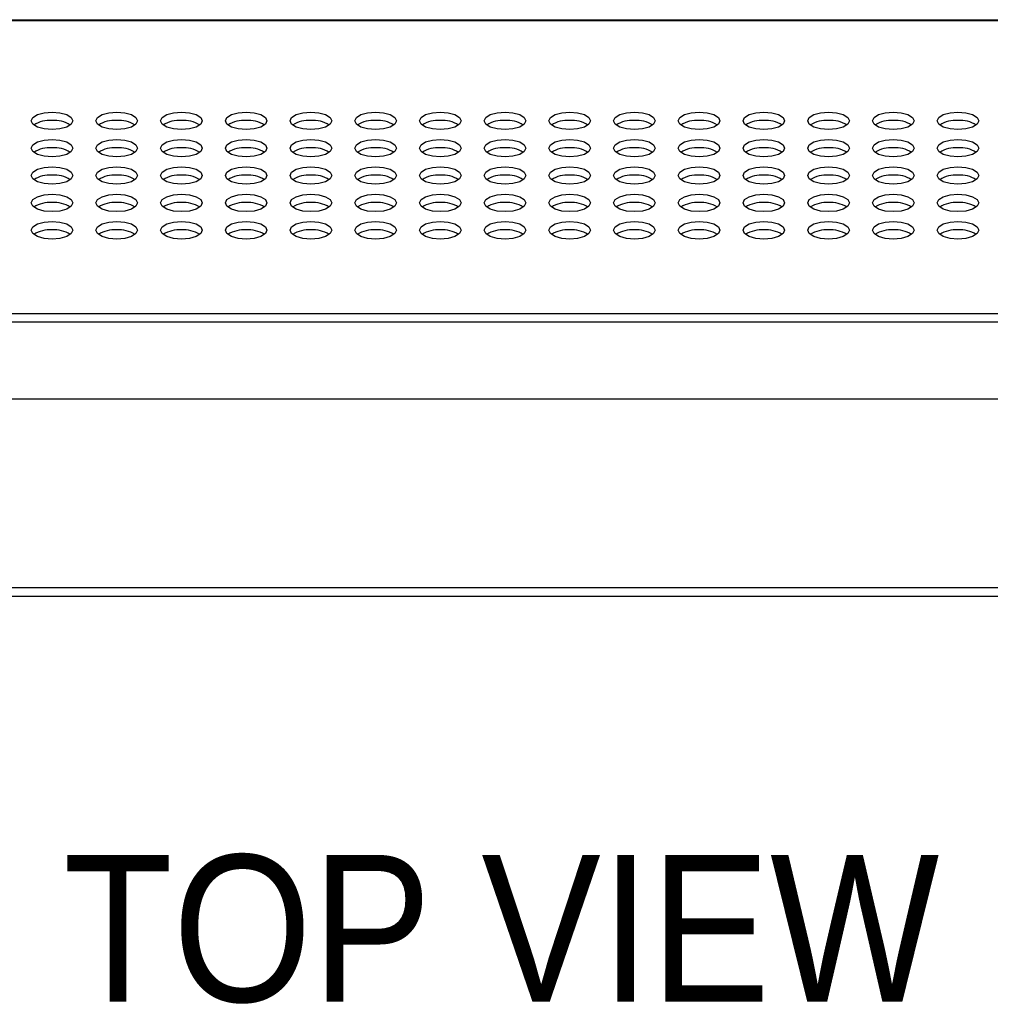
# Model space of a CAD drawing. Header units: millimetres. Extents: x 19 to 844, y 7 to 552.
# Tile 76 of 81: x 659 to 680, y 362 to 384. Entities that reach past the tile are written whole.
import ezdxf

# ---------------------------------------------------------------- set-up
doc = ezdxf.new("R2010")
doc.units = ezdxf.units.MM
doc.styles.add('SLDTEXTSTYLE2', font='GOTHIC.TTF', dxfattribs={"width": 0.913})

msp = doc.modelspace()

# ---------------------------------------------------------------- linework, layer by layer
at = {"color": 7, "linetype": 'Continuous', "lineweight": 25}
for p, q in [((568.783, 383.673), (767.249, 383.673)), ((568.783, 383.655), (767.249, 383.655)), ((568.783, 377.319), (767.249, 377.319)), ((568.783, 377.137), (767.249, 377.137)), ((556.396, 375.473), (783.636, 375.473)), ((556.396, 371.393), (783.636, 371.393)), ((783.636, 371.193), (556.396, 371.193))]:
    msp.add_line(p, q, dxfattribs=at)
at = {"color": 7, "linetype": 'Continuous', "lineweight": 25, "flags": 128}
for points in [[(659.536, 381.676), (659.708, 381.661), (659.854, 381.62), (659.952, 381.559), (659.986, 381.486), (659.952, 381.413), (659.854, 381.351), (659.708, 381.31), (659.536, 381.296), (659.364, 381.31), (659.218, 381.351), (659.12, 381.413), (659.086, 381.486), (659.12, 381.559), (659.218, 381.62), (659.364, 381.661), (659.536, 381.676)], [(660.936, 381.676), (661.108, 381.661), (661.254, 381.62), (661.352, 381.559), (661.386, 381.486), (661.352, 381.413), (661.254, 381.351), (661.108, 381.31), (660.936, 381.296), (660.764, 381.31), (660.618, 381.351), (660.52, 381.413), (660.486, 381.486), (660.52, 381.559), (660.618, 381.62), (660.764, 381.661), (660.936, 381.676)], [(662.336, 381.676), (662.508, 381.661), (662.654, 381.62), (662.752, 381.559), (662.786, 381.486), (662.752, 381.413), (662.654, 381.351), (662.508, 381.31), (662.336, 381.296), (662.164, 381.31), (662.018, 381.351), (661.92, 381.413), (661.886, 381.486), (661.92, 381.559), (662.018, 381.62), (662.164, 381.661), (662.336, 381.676)], [(663.736, 381.676), (663.908, 381.661), (664.054, 381.62), (664.152, 381.559), (664.186, 381.486), (664.152, 381.413), (664.054, 381.351), (663.908, 381.31), (663.736, 381.296), (663.564, 381.31), (663.418, 381.351), (663.32, 381.413), (663.286, 381.486), (663.32, 381.559), (663.418, 381.62), (663.564, 381.661), (663.736, 381.676)], [(665.136, 381.676), (665.308, 381.661), (665.454, 381.62), (665.552, 381.559), (665.586, 381.486), (665.552, 381.413), (665.454, 381.351), (665.308, 381.31), (665.136, 381.296), (664.964, 381.31), (664.818, 381.351), (664.72, 381.413), (664.686, 381.486), (664.72, 381.559), (664.818, 381.62), (664.964, 381.661), (665.136, 381.676)], [(666.536, 381.676), (666.708, 381.661), (666.854, 381.62), (666.952, 381.559), (666.986, 381.486), (666.952, 381.413), (666.854, 381.351), (666.708, 381.31), (666.536, 381.296), (666.364, 381.31), (666.218, 381.351), (666.12, 381.413), (666.086, 381.486), (666.12, 381.559), (666.218, 381.62), (666.364, 381.661), (666.536, 381.676)], [(667.936, 381.676), (668.108, 381.661), (668.254, 381.62), (668.352, 381.559), (668.386, 381.486), (668.352, 381.413), (668.254, 381.351), (668.108, 381.31), (667.936, 381.296), (667.764, 381.31), (667.618, 381.351), (667.52, 381.413), (667.486, 381.486), (667.52, 381.559), (667.618, 381.62), (667.764, 381.661), (667.936, 381.676)], [(669.336, 381.676), (669.508, 381.661), (669.654, 381.62), (669.752, 381.559), (669.786, 381.486), (669.752, 381.413), (669.654, 381.351), (669.508, 381.31), (669.336, 381.296), (669.164, 381.31), (669.018, 381.351), (668.92, 381.413), (668.886, 381.486), (668.92, 381.559), (669.018, 381.62), (669.164, 381.661), (669.336, 381.676)], [(670.736, 381.676), (670.908, 381.661), (671.054, 381.62), (671.152, 381.559), (671.186, 381.486), (671.152, 381.413), (671.054, 381.351), (670.908, 381.31), (670.736, 381.296), (670.564, 381.31), (670.418, 381.351), (670.32, 381.413), (670.286, 381.486), (670.32, 381.559), (670.418, 381.62), (670.564, 381.661), (670.736, 381.676)], [(672.136, 381.676), (672.308, 381.661), (672.454, 381.62), (672.552, 381.559), (672.586, 381.486), (672.552, 381.413), (672.454, 381.351), (672.308, 381.31), (672.136, 381.296), (671.964, 381.31), (671.818, 381.351), (671.72, 381.413), (671.686, 381.486), (671.72, 381.559), (671.818, 381.62), (671.964, 381.661), (672.136, 381.676)], [(673.536, 381.676), (673.708, 381.661), (673.854, 381.62), (673.952, 381.559), (673.986, 381.486), (673.952, 381.413), (673.854, 381.351), (673.708, 381.31), (673.536, 381.296), (673.364, 381.31), (673.218, 381.351), (673.12, 381.413), (673.086, 381.486), (673.12, 381.559), (673.218, 381.62), (673.364, 381.661), (673.536, 381.676)], [(674.936, 381.676), (675.108, 381.661), (675.254, 381.62), (675.352, 381.559), (675.386, 381.486), (675.352, 381.413), (675.254, 381.351), (675.108, 381.31), (674.936, 381.296), (674.764, 381.31), (674.618, 381.351), (674.52, 381.413), (674.486, 381.486), (674.52, 381.559), (674.618, 381.62), (674.764, 381.661), (674.936, 381.676)], [(676.336, 381.676), (676.508, 381.661), (676.654, 381.62), (676.752, 381.559), (676.786, 381.486), (676.752, 381.413), (676.654, 381.351), (676.508, 381.31), (676.336, 381.296), (676.164, 381.31), (676.018, 381.351), (675.92, 381.413), (675.886, 381.486), (675.92, 381.559), (676.018, 381.62), (676.164, 381.661), (676.336, 381.676)], [(677.736, 381.676), (677.908, 381.661), (678.054, 381.62), (678.152, 381.559), (678.186, 381.486), (678.152, 381.413), (678.054, 381.351), (677.908, 381.31), (677.736, 381.296), (677.564, 381.31), (677.418, 381.351), (677.32, 381.413), (677.286, 381.486), (677.32, 381.559), (677.418, 381.62), (677.564, 381.661), (677.736, 381.676)], [(679.136, 381.676), (679.308, 381.661), (679.454, 381.62), (679.552, 381.559), (679.586, 381.486), (679.552, 381.413), (679.454, 381.351), (679.308, 381.31), (679.136, 381.296), (678.964, 381.31), (678.818, 381.351), (678.72, 381.413), (678.686, 381.486), (678.72, 381.559), (678.818, 381.62), (678.964, 381.661), (679.136, 381.676)], [(659.536, 381.084), (659.708, 381.07), (659.854, 381.029), (659.952, 380.967), (659.986, 380.894), (659.952, 380.821), (659.854, 380.76), (659.708, 380.718), (659.536, 380.704), (659.364, 380.718), (659.218, 380.76), (659.12, 380.821), (659.086, 380.894), (659.12, 380.967), (659.218, 381.029), (659.364, 381.07), (659.536, 381.084)], [(660.936, 381.084), (661.108, 381.07), (661.254, 381.029), (661.352, 380.967), (661.386, 380.894), (661.352, 380.821), (661.254, 380.76), (661.108, 380.718), (660.936, 380.704), (660.764, 380.718), (660.618, 380.76), (660.52, 380.821), (660.486, 380.894), (660.52, 380.967), (660.618, 381.029), (660.764, 381.07), (660.936, 381.084)], [(662.336, 381.084), (662.508, 381.07), (662.654, 381.029), (662.752, 380.967), (662.786, 380.894), (662.752, 380.821), (662.654, 380.76), (662.508, 380.718), (662.336, 380.704), (662.164, 380.718), (662.018, 380.76), (661.92, 380.821), (661.886, 380.894), (661.92, 380.967), (662.018, 381.029), (662.164, 381.07), (662.336, 381.084)], [(663.736, 381.084), (663.908, 381.07), (664.054, 381.029), (664.152, 380.967), (664.186, 380.894), (664.152, 380.821), (664.054, 380.76), (663.908, 380.718), (663.736, 380.704), (663.564, 380.718), (663.418, 380.76), (663.32, 380.821), (663.286, 380.894), (663.32, 380.967), (663.418, 381.029), (663.564, 381.07), (663.736, 381.084)], [(665.136, 381.084), (665.308, 381.07), (665.454, 381.029), (665.552, 380.967), (665.586, 380.894), (665.552, 380.821), (665.454, 380.76), (665.308, 380.718), (665.136, 380.704), (664.964, 380.718), (664.818, 380.76), (664.72, 380.821), (664.686, 380.894), (664.72, 380.967), (664.818, 381.029), (664.964, 381.07), (665.136, 381.084)], [(666.536, 381.084), (666.708, 381.07), (666.854, 381.029), (666.952, 380.967), (666.986, 380.894), (666.952, 380.821), (666.854, 380.76), (666.708, 380.718), (666.536, 380.704), (666.364, 380.718), (666.218, 380.76), (666.12, 380.821), (666.086, 380.894), (666.12, 380.967), (666.218, 381.029), (666.364, 381.07), (666.536, 381.084)], [(667.936, 381.084), (668.108, 381.07), (668.254, 381.029), (668.352, 380.967), (668.386, 380.894), (668.352, 380.821), (668.254, 380.76), (668.108, 380.718), (667.936, 380.704), (667.764, 380.718), (667.618, 380.76), (667.52, 380.821), (667.486, 380.894), (667.52, 380.967), (667.618, 381.029), (667.764, 381.07), (667.936, 381.084)], [(669.336, 381.084), (669.508, 381.07), (669.654, 381.029), (669.752, 380.967), (669.786, 380.894), (669.752, 380.821), (669.654, 380.76), (669.508, 380.718), (669.336, 380.704), (669.164, 380.718), (669.018, 380.76), (668.92, 380.821), (668.886, 380.894), (668.92, 380.967), (669.018, 381.029), (669.164, 381.07), (669.336, 381.084)], [(670.736, 381.084), (670.908, 381.07), (671.054, 381.029), (671.152, 380.967), (671.186, 380.894), (671.152, 380.821), (671.054, 380.76), (670.908, 380.718), (670.736, 380.704), (670.564, 380.718), (670.418, 380.76), (670.32, 380.821), (670.286, 380.894), (670.32, 380.967), (670.418, 381.029), (670.564, 381.07), (670.736, 381.084)], [(672.136, 381.084), (672.308, 381.07), (672.454, 381.029), (672.552, 380.967), (672.586, 380.894), (672.552, 380.821), (672.454, 380.76), (672.308, 380.718), (672.136, 380.704), (671.964, 380.718), (671.818, 380.76), (671.72, 380.821), (671.686, 380.894), (671.72, 380.967), (671.818, 381.029), (671.964, 381.07), (672.136, 381.084)], [(673.536, 381.084), (673.708, 381.07), (673.854, 381.029), (673.952, 380.967), (673.986, 380.894), (673.952, 380.821), (673.854, 380.76), (673.708, 380.718), (673.536, 380.704), (673.364, 380.718), (673.218, 380.76), (673.12, 380.821), (673.086, 380.894), (673.12, 380.967), (673.218, 381.029), (673.364, 381.07), (673.536, 381.084)], [(674.936, 381.084), (675.108, 381.07), (675.254, 381.029), (675.352, 380.967), (675.386, 380.894), (675.352, 380.821), (675.254, 380.76), (675.108, 380.718), (674.936, 380.704), (674.764, 380.718), (674.618, 380.76), (674.52, 380.821), (674.486, 380.894), (674.52, 380.967), (674.618, 381.029), (674.764, 381.07), (674.936, 381.084)], [(676.336, 381.084), (676.508, 381.07), (676.654, 381.029), (676.752, 380.967), (676.786, 380.894), (676.752, 380.821), (676.654, 380.76), (676.508, 380.718), (676.336, 380.704), (676.164, 380.718), (676.018, 380.76), (675.92, 380.821), (675.886, 380.894), (675.92, 380.967), (676.018, 381.029), (676.164, 381.07), (676.336, 381.084)], [(677.736, 381.084), (677.908, 381.07), (678.054, 381.029), (678.152, 380.967), (678.186, 380.894), (678.152, 380.821), (678.054, 380.76), (677.908, 380.718), (677.736, 380.704), (677.564, 380.718), (677.418, 380.76), (677.32, 380.821), (677.286, 380.894), (677.32, 380.967), (677.418, 381.029), (677.564, 381.07), (677.736, 381.084)], [(679.136, 381.084), (679.308, 381.07), (679.454, 381.029), (679.552, 380.967), (679.586, 380.894), (679.552, 380.821), (679.454, 380.76), (679.308, 380.718), (679.136, 380.704), (678.964, 380.718), (678.818, 380.76), (678.72, 380.821), (678.686, 380.894), (678.72, 380.967), (678.818, 381.029), (678.964, 381.07), (679.136, 381.084)], [(659.536, 380.493), (659.708, 380.478), (659.854, 380.437), (659.952, 380.375), (659.986, 380.302), (659.952, 380.23), (659.854, 380.168), (659.708, 380.127), (659.536, 380.112), (659.364, 380.127), (659.218, 380.168), (659.12, 380.23), (659.086, 380.302), (659.12, 380.375), (659.218, 380.437), (659.364, 380.478), (659.536, 380.493)], [(660.936, 380.493), (661.108, 380.478), (661.254, 380.437), (661.352, 380.375), (661.386, 380.302), (661.352, 380.23), (661.254, 380.168), (661.108, 380.127), (660.936, 380.112), (660.764, 380.127), (660.618, 380.168), (660.52, 380.23), (660.486, 380.302), (660.52, 380.375), (660.618, 380.437), (660.764, 380.478), (660.936, 380.493)], [(662.336, 380.493), (662.508, 380.478), (662.654, 380.437), (662.752, 380.375), (662.786, 380.302), (662.752, 380.23), (662.654, 380.168), (662.508, 380.127), (662.336, 380.112), (662.164, 380.127), (662.018, 380.168), (661.92, 380.23), (661.886, 380.302), (661.92, 380.375), (662.018, 380.437), (662.164, 380.478), (662.336, 380.493)], [(663.736, 380.493), (663.908, 380.478), (664.054, 380.437), (664.152, 380.375), (664.186, 380.302), (664.152, 380.23), (664.054, 380.168), (663.908, 380.127), (663.736, 380.112), (663.564, 380.127), (663.418, 380.168), (663.32, 380.23), (663.286, 380.302), (663.32, 380.375), (663.418, 380.437), (663.564, 380.478), (663.736, 380.493)], [(665.136, 380.493), (665.308, 380.478), (665.454, 380.437), (665.552, 380.375), (665.586, 380.302), (665.552, 380.23), (665.454, 380.168), (665.308, 380.127), (665.136, 380.112), (664.964, 380.127), (664.818, 380.168), (664.72, 380.23), (664.686, 380.302), (664.72, 380.375), (664.818, 380.437), (664.964, 380.478), (665.136, 380.493)], [(666.536, 380.493), (666.708, 380.478), (666.854, 380.437), (666.952, 380.375), (666.986, 380.302), (666.952, 380.23), (666.854, 380.168), (666.708, 380.127), (666.536, 380.112), (666.364, 380.127), (666.218, 380.168), (666.12, 380.23), (666.086, 380.302), (666.12, 380.375), (666.218, 380.437), (666.364, 380.478), (666.536, 380.493)], [(667.936, 380.493), (668.108, 380.478), (668.254, 380.437), (668.352, 380.375), (668.386, 380.302), (668.352, 380.23), (668.254, 380.168), (668.108, 380.127), (667.936, 380.112), (667.764, 380.127), (667.618, 380.168), (667.52, 380.23), (667.486, 380.302), (667.52, 380.375), (667.618, 380.437), (667.764, 380.478), (667.936, 380.493)], [(669.336, 380.493), (669.508, 380.478), (669.654, 380.437), (669.752, 380.375), (669.786, 380.302), (669.752, 380.23), (669.654, 380.168), (669.508, 380.127), (669.336, 380.112), (669.164, 380.127), (669.018, 380.168), (668.92, 380.23), (668.886, 380.302), (668.92, 380.375), (669.018, 380.437), (669.164, 380.478), (669.336, 380.493)], [(670.736, 380.493), (670.908, 380.478), (671.054, 380.437), (671.152, 380.375), (671.186, 380.302), (671.152, 380.23), (671.054, 380.168), (670.908, 380.127), (670.736, 380.112), (670.564, 380.127), (670.418, 380.168), (670.32, 380.23), (670.286, 380.302), (670.32, 380.375), (670.418, 380.437), (670.564, 380.478), (670.736, 380.493)], [(672.136, 380.493), (672.308, 380.478), (672.454, 380.437), (672.552, 380.375), (672.586, 380.302), (672.552, 380.23), (672.454, 380.168), (672.308, 380.127), (672.136, 380.112), (671.964, 380.127), (671.818, 380.168), (671.72, 380.23), (671.686, 380.302), (671.72, 380.375), (671.818, 380.437), (671.964, 380.478), (672.136, 380.493)], [(673.536, 380.493), (673.708, 380.478), (673.854, 380.437), (673.952, 380.375), (673.986, 380.302), (673.952, 380.23), (673.854, 380.168), (673.708, 380.127), (673.536, 380.112), (673.364, 380.127), (673.218, 380.168), (673.12, 380.23), (673.086, 380.302), (673.12, 380.375), (673.218, 380.437), (673.364, 380.478), (673.536, 380.493)], [(674.936, 380.493), (675.108, 380.478), (675.254, 380.437), (675.352, 380.375), (675.386, 380.302), (675.352, 380.23), (675.254, 380.168), (675.108, 380.127), (674.936, 380.112), (674.764, 380.127), (674.618, 380.168), (674.52, 380.23), (674.486, 380.302), (674.52, 380.375), (674.618, 380.437), (674.764, 380.478), (674.936, 380.493)], [(676.336, 380.493), (676.508, 380.478), (676.654, 380.437), (676.752, 380.375), (676.786, 380.302), (676.752, 380.23), (676.654, 380.168), (676.508, 380.127), (676.336, 380.112), (676.164, 380.127), (676.018, 380.168), (675.92, 380.23), (675.886, 380.302), (675.92, 380.375), (676.018, 380.437), (676.164, 380.478), (676.336, 380.493)], [(677.736, 380.493), (677.908, 380.478), (678.054, 380.437), (678.152, 380.375), (678.186, 380.302), (678.152, 380.23), (678.054, 380.168), (677.908, 380.127), (677.736, 380.112), (677.564, 380.127), (677.418, 380.168), (677.32, 380.23), (677.286, 380.302), (677.32, 380.375), (677.418, 380.437), (677.564, 380.478), (677.736, 380.493)], [(679.136, 380.493), (679.308, 380.478), (679.454, 380.437), (679.552, 380.375), (679.586, 380.302), (679.552, 380.23), (679.454, 380.168), (679.308, 380.127), (679.136, 380.112), (678.964, 380.127), (678.818, 380.168), (678.72, 380.23), (678.686, 380.302), (678.72, 380.375), (678.818, 380.437), (678.964, 380.478), (679.136, 380.493)], [(659.536, 379.901), (659.708, 379.886), (659.854, 379.845), (659.952, 379.784), (659.986, 379.711), (659.952, 379.638), (659.854, 379.576), (659.708, 379.535), (659.536, 379.521), (659.364, 379.535), (659.218, 379.576), (659.12, 379.638), (659.086, 379.711), (659.12, 379.784), (659.218, 379.845), (659.364, 379.886), (659.536, 379.901)], [(660.936, 379.901), (661.108, 379.886), (661.254, 379.845), (661.352, 379.784), (661.386, 379.711), (661.352, 379.638), (661.254, 379.576), (661.108, 379.535), (660.936, 379.521), (660.764, 379.535), (660.618, 379.576), (660.52, 379.638), (660.486, 379.711), (660.52, 379.784), (660.618, 379.845), (660.764, 379.886), (660.936, 379.901)], [(662.336, 379.901), (662.508, 379.886), (662.654, 379.845), (662.752, 379.784), (662.786, 379.711), (662.752, 379.638), (662.654, 379.576), (662.508, 379.535), (662.336, 379.521), (662.164, 379.535), (662.018, 379.576), (661.92, 379.638), (661.886, 379.711), (661.92, 379.784), (662.018, 379.845), (662.164, 379.886), (662.336, 379.901)], [(663.736, 379.901), (663.908, 379.886), (664.054, 379.845), (664.152, 379.784), (664.186, 379.711), (664.152, 379.638), (664.054, 379.576), (663.908, 379.535), (663.736, 379.521), (663.564, 379.535), (663.418, 379.576), (663.32, 379.638), (663.286, 379.711), (663.32, 379.784), (663.418, 379.845), (663.564, 379.886), (663.736, 379.901)], [(665.136, 379.901), (665.308, 379.886), (665.454, 379.845), (665.552, 379.784), (665.586, 379.711), (665.552, 379.638), (665.454, 379.576), (665.308, 379.535), (665.136, 379.521), (664.964, 379.535), (664.818, 379.576), (664.72, 379.638), (664.686, 379.711), (664.72, 379.784), (664.818, 379.845), (664.964, 379.886), (665.136, 379.901)], [(666.536, 379.901), (666.708, 379.886), (666.854, 379.845), (666.952, 379.784), (666.986, 379.711), (666.952, 379.638), (666.854, 379.576), (666.708, 379.535), (666.536, 379.521), (666.364, 379.535), (666.218, 379.576), (666.12, 379.638), (666.086, 379.711), (666.12, 379.784), (666.218, 379.845), (666.364, 379.886), (666.536, 379.901)], [(667.936, 379.901), (668.108, 379.886), (668.254, 379.845), (668.352, 379.784), (668.386, 379.711), (668.352, 379.638), (668.254, 379.576), (668.108, 379.535), (667.936, 379.521), (667.764, 379.535), (667.618, 379.576), (667.52, 379.638), (667.486, 379.711), (667.52, 379.784), (667.618, 379.845), (667.764, 379.886), (667.936, 379.901)], [(669.336, 379.901), (669.508, 379.886), (669.654, 379.845), (669.752, 379.784), (669.786, 379.711), (669.752, 379.638), (669.654, 379.576), (669.508, 379.535), (669.336, 379.521), (669.164, 379.535), (669.018, 379.576), (668.92, 379.638), (668.886, 379.711), (668.92, 379.784), (669.018, 379.845), (669.164, 379.886), (669.336, 379.901)], [(670.736, 379.901), (670.908, 379.886), (671.054, 379.845), (671.152, 379.784), (671.186, 379.711), (671.152, 379.638), (671.054, 379.576), (670.908, 379.535), (670.736, 379.521), (670.564, 379.535), (670.418, 379.576), (670.32, 379.638), (670.286, 379.711), (670.32, 379.784), (670.418, 379.845), (670.564, 379.886), (670.736, 379.901)], [(672.136, 379.901), (672.308, 379.886), (672.454, 379.845), (672.552, 379.784), (672.586, 379.711), (672.552, 379.638), (672.454, 379.576), (672.308, 379.535), (672.136, 379.521), (671.964, 379.535), (671.818, 379.576), (671.72, 379.638), (671.686, 379.711), (671.72, 379.784), (671.818, 379.845), (671.964, 379.886), (672.136, 379.901)], [(673.536, 379.901), (673.708, 379.886), (673.854, 379.845), (673.952, 379.784), (673.986, 379.711), (673.952, 379.638), (673.854, 379.576), (673.708, 379.535), (673.536, 379.521), (673.364, 379.535), (673.218, 379.576), (673.12, 379.638), (673.086, 379.711), (673.12, 379.784), (673.218, 379.845), (673.364, 379.886), (673.536, 379.901)], [(674.936, 379.901), (675.108, 379.886), (675.254, 379.845), (675.352, 379.784), (675.386, 379.711), (675.352, 379.638), (675.254, 379.576), (675.108, 379.535), (674.936, 379.521), (674.764, 379.535), (674.618, 379.576), (674.52, 379.638), (674.486, 379.711), (674.52, 379.784), (674.618, 379.845), (674.764, 379.886), (674.936, 379.901)], [(676.336, 379.901), (676.508, 379.886), (676.654, 379.845), (676.752, 379.784), (676.786, 379.711), (676.752, 379.638), (676.654, 379.576), (676.508, 379.535), (676.336, 379.521), (676.164, 379.535), (676.018, 379.576), (675.92, 379.638), (675.886, 379.711), (675.92, 379.784), (676.018, 379.845), (676.164, 379.886), (676.336, 379.901)], [(677.736, 379.901), (677.908, 379.886), (678.054, 379.845), (678.152, 379.784), (678.186, 379.711), (678.152, 379.638), (678.054, 379.576), (677.908, 379.535), (677.736, 379.521), (677.564, 379.535), (677.418, 379.576), (677.32, 379.638), (677.286, 379.711), (677.32, 379.784), (677.418, 379.845), (677.564, 379.886), (677.736, 379.901)], [(679.136, 379.901), (679.308, 379.886), (679.454, 379.845), (679.552, 379.784), (679.586, 379.711), (679.552, 379.638), (679.454, 379.576), (679.308, 379.535), (679.136, 379.521), (678.964, 379.535), (678.818, 379.576), (678.72, 379.638), (678.686, 379.711), (678.72, 379.784), (678.818, 379.845), (678.964, 379.886), (679.136, 379.901)], [(659.536, 379.309), (659.708, 379.295), (659.854, 379.254), (659.952, 379.192), (659.986, 379.119), (659.952, 379.046), (659.854, 378.985), (659.708, 378.943), (659.536, 378.929), (659.364, 378.943), (659.218, 378.985), (659.12, 379.046), (659.086, 379.119), (659.12, 379.192), (659.218, 379.254), (659.364, 379.295), (659.536, 379.309)], [(660.936, 379.309), (661.108, 379.295), (661.254, 379.254), (661.352, 379.192), (661.386, 379.119), (661.352, 379.046), (661.254, 378.985), (661.108, 378.943), (660.936, 378.929), (660.764, 378.943), (660.618, 378.985), (660.52, 379.046), (660.486, 379.119), (660.52, 379.192), (660.618, 379.254), (660.764, 379.295), (660.936, 379.309)], [(662.336, 379.309), (662.508, 379.295), (662.654, 379.254), (662.752, 379.192), (662.786, 379.119), (662.752, 379.046), (662.654, 378.985), (662.508, 378.943), (662.336, 378.929), (662.164, 378.943), (662.018, 378.985), (661.92, 379.046), (661.886, 379.119), (661.92, 379.192), (662.018, 379.254), (662.164, 379.295), (662.336, 379.309)], [(663.736, 379.309), (663.908, 379.295), (664.054, 379.254), (664.152, 379.192), (664.186, 379.119), (664.152, 379.046), (664.054, 378.985), (663.908, 378.943), (663.736, 378.929), (663.564, 378.943), (663.418, 378.985), (663.32, 379.046), (663.286, 379.119), (663.32, 379.192), (663.418, 379.254), (663.564, 379.295), (663.736, 379.309)], [(665.136, 379.309), (665.308, 379.295), (665.454, 379.254), (665.552, 379.192), (665.586, 379.119), (665.552, 379.046), (665.454, 378.985), (665.308, 378.943), (665.136, 378.929), (664.964, 378.943), (664.818, 378.985), (664.72, 379.046), (664.686, 379.119), (664.72, 379.192), (664.818, 379.254), (664.964, 379.295), (665.136, 379.309)], [(666.536, 379.309), (666.708, 379.295), (666.854, 379.254), (666.952, 379.192), (666.986, 379.119), (666.952, 379.046), (666.854, 378.985), (666.708, 378.943), (666.536, 378.929), (666.364, 378.943), (666.218, 378.985), (666.12, 379.046), (666.086, 379.119), (666.12, 379.192), (666.218, 379.254), (666.364, 379.295), (666.536, 379.309)], [(667.936, 379.309), (668.108, 379.295), (668.254, 379.254), (668.352, 379.192), (668.386, 379.119), (668.352, 379.046), (668.254, 378.985), (668.108, 378.943), (667.936, 378.929), (667.764, 378.943), (667.618, 378.985), (667.52, 379.046), (667.486, 379.119), (667.52, 379.192), (667.618, 379.254), (667.764, 379.295), (667.936, 379.309)], [(669.336, 379.309), (669.508, 379.295), (669.654, 379.254), (669.752, 379.192), (669.786, 379.119), (669.752, 379.046), (669.654, 378.985), (669.508, 378.943), (669.336, 378.929), (669.164, 378.943), (669.018, 378.985), (668.92, 379.046), (668.886, 379.119), (668.92, 379.192), (669.018, 379.254), (669.164, 379.295), (669.336, 379.309)], [(670.736, 379.309), (670.908, 379.295), (671.054, 379.254), (671.152, 379.192), (671.186, 379.119), (671.152, 379.046), (671.054, 378.985), (670.908, 378.943), (670.736, 378.929), (670.564, 378.943), (670.418, 378.985), (670.32, 379.046), (670.286, 379.119), (670.32, 379.192), (670.418, 379.254), (670.564, 379.295), (670.736, 379.309)], [(672.136, 379.309), (672.308, 379.295), (672.454, 379.254), (672.552, 379.192), (672.586, 379.119), (672.552, 379.046), (672.454, 378.985), (672.308, 378.943), (672.136, 378.929), (671.964, 378.943), (671.818, 378.985), (671.72, 379.046), (671.686, 379.119), (671.72, 379.192), (671.818, 379.254), (671.964, 379.295), (672.136, 379.309)], [(673.536, 379.309), (673.708, 379.295), (673.854, 379.254), (673.952, 379.192), (673.986, 379.119), (673.952, 379.046), (673.854, 378.985), (673.708, 378.943), (673.536, 378.929), (673.364, 378.943), (673.218, 378.985), (673.12, 379.046), (673.086, 379.119), (673.12, 379.192), (673.218, 379.254), (673.364, 379.295), (673.536, 379.309)], [(674.936, 379.309), (675.108, 379.295), (675.254, 379.254), (675.352, 379.192), (675.386, 379.119), (675.352, 379.046), (675.254, 378.985), (675.108, 378.943), (674.936, 378.929), (674.764, 378.943), (674.618, 378.985), (674.52, 379.046), (674.486, 379.119), (674.52, 379.192), (674.618, 379.254), (674.764, 379.295), (674.936, 379.309)], [(676.336, 379.309), (676.508, 379.295), (676.654, 379.254), (676.752, 379.192), (676.786, 379.119), (676.752, 379.046), (676.654, 378.985), (676.508, 378.943), (676.336, 378.929), (676.164, 378.943), (676.018, 378.985), (675.92, 379.046), (675.886, 379.119), (675.92, 379.192), (676.018, 379.254), (676.164, 379.295), (676.336, 379.309)], [(677.736, 379.309), (677.908, 379.295), (678.054, 379.254), (678.152, 379.192), (678.186, 379.119), (678.152, 379.046), (678.054, 378.985), (677.908, 378.943), (677.736, 378.929), (677.564, 378.943), (677.418, 378.985), (677.32, 379.046), (677.286, 379.119), (677.32, 379.192), (677.418, 379.254), (677.564, 379.295), (677.736, 379.309)], [(679.136, 379.309), (679.308, 379.295), (679.454, 379.254), (679.552, 379.192), (679.586, 379.119), (679.552, 379.046), (679.454, 378.985), (679.308, 378.943), (679.136, 378.929), (678.964, 378.943), (678.818, 378.985), (678.72, 379.046), (678.686, 379.119), (678.72, 379.192), (678.818, 379.254), (678.964, 379.295), (679.136, 379.309)]]:
    msp.add_lwpolyline(points, dxfattribs=at)
at = {"color": 7, "linetype": 'Continuous', "lineweight": 25}
for centre, start, end in [((659.495, 380.823), 86.4768, 121.771), ((659.577, 380.823), 58.2291, 93.5231), ((660.895, 380.823), 86.4769, 121.7709), ((660.977, 380.823), 58.2291, 93.5231), ((662.295, 380.823), 86.4769, 121.7709), ((662.377, 380.823), 58.2291, 93.5231), ((663.695, 380.823), 86.4769, 121.7709), ((663.777, 380.823), 58.229, 93.5231), ((665.095, 380.823), 86.4769, 121.771), ((665.177, 380.823), 58.2291, 93.5231), ((666.495, 380.823), 86.4769, 121.7709), ((666.577, 380.823), 58.2291, 93.5231), ((667.895, 380.823), 86.4769, 121.771), ((667.977, 380.823), 58.229, 93.5231), ((669.295, 380.823), 86.4769, 121.771), ((669.377, 380.823), 58.229, 93.5231), ((670.695, 380.823), 86.4769, 121.771), ((670.777, 380.823), 58.229, 93.5231), ((672.095, 380.823), 86.4769, 121.771), ((672.177, 380.823), 58.229, 93.5231), ((673.495, 380.823), 86.4769, 121.771), ((673.577, 380.823), 58.2291, 93.5231), ((674.895, 380.823), 86.4769, 121.771), ((674.977, 380.823), 58.229, 93.5231), ((676.295, 380.823), 86.4769, 121.771), ((676.377, 380.823), 58.2291, 93.5231), ((677.695, 380.823), 86.4769, 121.7709), ((677.777, 380.823), 58.2291, 93.5231), ((679.095, 380.823), 86.4769, 121.7709), ((679.177, 380.823), 58.2291, 93.5231), ((659.495, 380.231), 86.4769, 121.7709), ((659.577, 380.231), 58.2291, 93.5231), ((660.895, 380.231), 86.4769, 121.7709), ((660.977, 380.231), 58.2291, 93.5231), ((662.295, 380.231), 86.4769, 121.7709), ((662.377, 380.231), 58.2291, 93.5231), ((663.695, 380.231), 86.4768, 121.7711), ((663.777, 380.231), 58.2291, 93.5231), ((665.095, 380.231), 86.4769, 121.7709), ((665.177, 380.231), 58.229, 93.5231), ((666.495, 380.231), 86.4768, 121.771), ((666.577, 380.231), 58.229, 93.5231), ((667.895, 380.231), 86.4769, 121.771), ((667.977, 380.231), 58.229, 93.5231), ((669.295, 380.231), 86.4769, 121.771), ((669.377, 380.231), 58.229, 93.5231), ((670.695, 380.231), 86.4769, 121.771), ((670.777, 380.231), 58.2291, 93.5231), ((672.095, 380.231), 86.4769, 121.771), ((672.177, 380.231), 58.229, 93.5231), ((673.495, 380.231), 86.4769, 121.771), ((673.577, 380.231), 58.229, 93.5232), ((674.895, 380.231), 86.4769, 121.771), ((674.977, 380.231), 58.2291, 93.5231), ((676.295, 380.231), 86.4769, 121.771), ((676.377, 380.231), 58.2291, 93.5231), ((677.695, 380.231), 86.4769, 121.7709), ((677.777, 380.231), 58.229, 93.5232), ((679.095, 380.231), 86.4768, 121.7711), ((679.177, 380.231), 58.2289, 93.5232), ((659.495, 379.64), 86.4772, 121.7707), ((659.577, 379.64), 58.2293, 93.5228), ((660.895, 379.64), 86.4772, 121.7707), ((660.977, 379.64), 58.2293, 93.5228), ((662.295, 379.64), 86.477, 121.7709), ((662.377, 379.64), 58.2292, 93.523), ((663.695, 379.64), 86.477, 121.7708), ((663.777, 379.64), 58.2292, 93.5229), ((665.095, 379.64), 86.4771, 121.7708), ((665.177, 379.64), 58.2293, 93.5228), ((666.495, 379.64), 86.4772, 121.7707), ((666.577, 379.64), 58.2293, 93.5228), ((667.895, 379.64), 86.4771, 121.7707), ((667.977, 379.64), 58.2293, 93.5229), ((669.295, 379.64), 86.4771, 121.7707), ((669.377, 379.64), 58.2293, 93.5229), ((670.695, 379.64), 86.4771, 121.7708), ((670.777, 379.64), 58.2293, 93.5229), ((672.095, 379.64), 86.4771, 121.7708), ((672.177, 379.64), 58.2293, 93.5229), ((673.495, 379.64), 86.4771, 121.7707), ((673.577, 379.64), 58.2293, 93.5228), ((674.895, 379.64), 86.4771, 121.7708), ((674.977, 379.64), 58.2292, 93.5229), ((676.295, 379.64), 86.4771, 121.7708), ((676.377, 379.64), 58.2292, 93.523), ((677.695, 379.64), 86.477, 121.7709), ((677.777, 379.64), 58.2293, 93.5228), ((679.095, 379.64), 86.4772, 121.7707), ((679.177, 379.64), 58.2293, 93.5228), ((659.495, 379.048), 86.4772, 121.7707), ((659.577, 379.048), 58.2293, 93.5228), ((660.895, 379.048), 86.477, 121.7709), ((660.977, 379.048), 58.2291, 93.523), ((662.295, 379.048), 86.477, 121.7708), ((662.377, 379.048), 58.2293, 93.5228), ((663.695, 379.048), 86.4772, 121.7707), ((663.777, 379.048), 58.2293, 93.5228), ((665.095, 379.048), 86.4772, 121.7707), ((665.177, 379.048), 58.2292, 93.5229), ((666.495, 379.048), 86.4771, 121.7708), ((666.577, 379.048), 58.2293, 93.5229), ((667.895, 379.048), 86.4771, 121.7707), ((667.977, 379.048), 58.2293, 93.5229), ((669.295, 379.048), 86.4771, 121.7707), ((669.377, 379.048), 58.2293, 93.5229), ((670.695, 379.048), 86.4771, 121.7708), ((670.777, 379.048), 58.2293, 93.5229), ((672.095, 379.048), 86.4771, 121.7708), ((672.177, 379.048), 58.2293, 93.5229), ((673.495, 379.048), 86.4771, 121.7707), ((673.577, 379.048), 58.2292, 93.5229), ((674.895, 379.048), 86.4771, 121.7708), ((674.977, 379.048), 58.2293, 93.5228), ((676.295, 379.048), 86.4771, 121.7707), ((676.377, 379.048), 58.2293, 93.5228), ((677.695, 379.048), 86.4772, 121.7707), ((677.777, 379.048), 58.2293, 93.5228), ((679.095, 379.048), 86.4772, 121.7707), ((679.177, 379.048), 58.2293, 93.5228), ((659.495, 378.456), 86.477, 121.7709), ((659.577, 378.456), 58.2291, 93.523), ((660.895, 378.456), 86.4772, 121.7707), ((660.977, 378.456), 58.2293, 93.5228), ((662.295, 378.456), 86.4772, 121.7707), ((662.377, 378.456), 58.2293, 93.5228), ((663.695, 378.456), 86.4772, 121.7707), ((663.777, 378.456), 58.2292, 93.5229), ((665.095, 378.456), 86.4771, 121.7708), ((665.177, 378.456), 58.2293, 93.5228), ((666.495, 378.456), 86.4772, 121.7707), ((666.577, 378.456), 58.2293, 93.5228), ((667.895, 378.456), 86.4771, 121.7707), ((667.977, 378.456), 58.2293, 93.5228), ((669.295, 378.456), 86.4771, 121.7708), ((669.377, 378.456), 58.2293, 93.5229), ((670.695, 378.456), 86.4771, 121.7708), ((670.777, 378.456), 58.2293, 93.5229), ((672.095, 378.456), 86.4771, 121.7708), ((672.177, 378.456), 58.2293, 93.5229), ((673.495, 378.456), 86.4771, 121.7708), ((673.577, 378.456), 58.2293, 93.5228), ((674.895, 378.456), 86.4771, 121.7708), ((674.977, 378.456), 58.2292, 93.5229), ((676.295, 378.456), 86.4771, 121.7708), ((676.377, 378.456), 58.2293, 93.5228), ((677.695, 378.456), 86.4772, 121.7707), ((677.777, 378.456), 58.2293, 93.5228), ((679.095, 378.456), 86.4772, 121.7707), ((679.177, 378.456), 58.2293, 93.5228)]:
    msp.add_arc(centre, 0.673, start, end, dxfattribs=at)

# ---------------------------------------------------------------- texts
at = {"color": 7, "linetype": 'Continuous', "lineweight": 0, "insert": (659.779, 365.606), "char_height": 3.175, "attachment_point": 1, "style": 'SLDTEXTSTYLE2'}
msp.add_mtext('TOP VIEW', dxfattribs=at)

doc.saveas('drawing.dxf')
